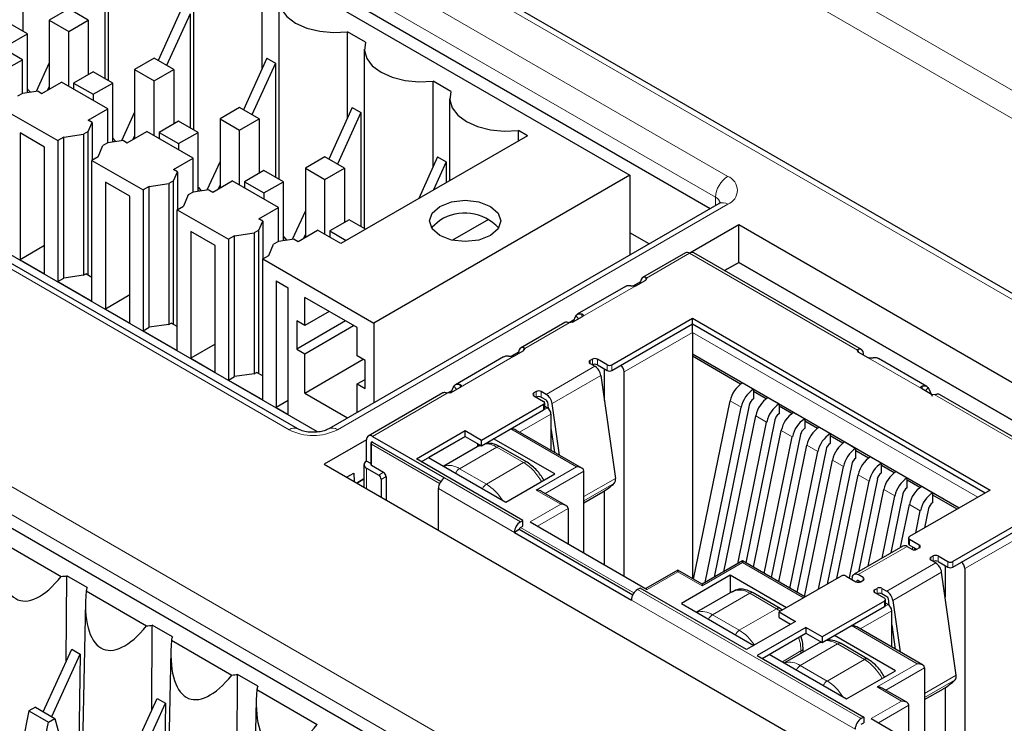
# Paper-space layout 'Blatt4' of a CAD drawing. Header units: millimetres. Extents: x 5 to 418, y 2 to 292.
# Tile 42 of 79: x 111.63 to 123.04, y 203.36 to 211.51. Entities that reach past the tile are written whole.
import ezdxf

# ---------------------------------------------------------------- set-up
doc = ezdxf.new("R2010")
doc.units = ezdxf.units.MM

psp = doc.layouts.new('Blatt4')

# ---------------------------------------------------------------- linework, layer by layer
at = {"color": 7, "linetype": 'Continuous', "lineweight": 18}
for p, q in [((103.469, 222.047), (134.299, 204.249)), ((134.156, 204.005), (103.329, 221.801)), ((134.409, 201.761), (101.511, 220.753)), ((103.855, 218.922), (119.835, 209.696)), ((119.694, 209.454), (103.713, 218.68)), ((114.749, 206.76), (98.768, 215.986)), ((102.54, 211.289), (120.5, 200.92)), ((120.359, 200.678), (102.398, 211.047)), ((119.692, 209.358), (119.694, 209.454)), ((119.835, 209.373), (115.31, 206.76)), ((119.394, 208.805), (118.895, 208.517)), ((119.394, 208.805), (121.34, 207.682)), ((118.885, 208.526), (118.884, 208.494)), ((118.771, 208.429), (118.151, 208.071)), ((118.105, 208.045), (118.076, 208.084)), ((118.149, 208.07), (118.141, 208.103)), ((117.998, 207.999), (117.481, 207.701)), ((119.427, 207.986), (118.592, 207.505)), ((122.821, 206.027), (119.427, 207.986)), ((118.635, 207.431), (119.427, 207.888)), ((119.427, 207.888), (122.736, 205.978)), ((117.471, 207.709), (117.469, 207.678)), ((121.35, 207.691), (121.351, 207.659)), ((117.356, 207.612), (116.737, 207.255)), ((118.267, 207.513), (118.267, 207.578)), ((118.324, 207.578), (118.324, 207.513)), ((122.084, 207.236), (121.464, 207.594)), ((117.73, 207.17), (118.295, 207.496)), ((118.239, 207.562), (118.239, 207.529)), ((118.437, 207.513), (118.437, 207.447)), ((118.493, 207.447), (118.493, 207.513)), ((117.799, 207.062), (118.365, 207.389)), ((116.691, 207.228), (116.661, 207.268)), ((116.735, 207.254), (116.727, 207.286)), ((122.086, 207.235), (122.093, 207.267)), ((122.13, 207.209), (122.159, 207.249)), ((116.584, 207.183), (115.717, 206.682)), ((117.588, 207.186), (117.588, 207.153)), ((117.616, 207.137), (117.616, 207.202)), ((117.673, 207.202), (117.673, 207.137)), ((122.237, 207.164), (123.315, 206.541)), ((117.744, 207.015), (117.319, 206.77)), ((117.701, 207.056), (117.701, 206.99)), ((119.863, 207.094), (119.99, 207.02)), ((117.422, 206.731), (117.786, 206.941)), ((120.16, 206.922), (120.287, 206.849)), ((117.319, 206.77), (118.083, 206.329)), ((120.457, 206.751), (120.584, 206.677)), ((115.703, 206.593), (116.495, 206.135)), ((115.703, 206.348), (115.703, 206.593)), ((116.509, 206.16), (115.717, 206.617)), ((117.158, 206.558), (116.725, 206.308)), ((116.958, 206.578), (116.966, 206.582)), ((117.158, 206.558), (117.469, 206.378)), ((120.754, 206.579), (120.881, 206.506)), ((117.037, 206.128), (117.469, 206.378)), ((118.083, 206.329), (117.616, 206.06)), ((121.051, 206.408), (121.178, 206.335)), ((115.646, 206.076), (115.646, 206.315)), ((115.788, 206.233), (115.844, 206.266)), ((115.873, 206.217), (115.816, 206.184)), ((117.037, 206.128), (116.725, 206.308)), ((117.719, 206.021), (118.168, 206.28)), ((121.348, 206.237), (121.475, 206.163)), ((116.552, 206.201), (117.433, 205.692)), ((118.168, 205.984), (118.533, 206.194)), ((118.168, 205.936), (118.521, 206.14)), ((116.481, 206.078), (117.362, 205.57)), ((117.616, 206.06), (117.899, 205.896)), ((121.645, 206.065), (121.772, 205.992)), ((117.899, 205.896), (117.546, 205.692)), ((121.942, 205.894), (122.069, 205.82)), ((117.631, 205.643), (117.984, 205.847)), ((123.378, 205.705), (122.544, 205.223)), ((117.418, 205.602), (118.734, 204.843)), ((118.748, 204.868), (117.433, 205.627)), ((122.586, 205.15), (123.378, 205.607)), ((121.916, 205.406), (121.35, 205.08)), ((121.944, 205.423), (121.944, 205.488)), ((122.057, 205.39), (122.057, 205.423)), ((122.218, 205.232), (122.218, 205.297)), ((122.275, 205.232), (122.275, 205.297)), ((119.54, 204.949), (120.006, 205.219)), ((120.006, 205.219), (120.714, 204.81)), ((121.681, 204.889), (122.247, 205.215)), ((122.19, 205.248), (122.19, 205.281)), ((122.388, 205.232), (122.388, 205.166)), ((122.445, 205.232), (122.445, 205.166)), ((118.903, 204.908), (119.257, 205.112)), ((119.257, 205.112), (119.54, 204.949)), ((121.751, 204.781), (122.316, 205.108)), ((121.348, 205.016), (121.336, 205.009)), ((121.407, 205.015), (121.407, 205.047)), ((118.79, 204.908), (121.384, 203.411)), ((120.091, 204.865), (119.659, 204.615)), ((120.091, 204.865), (120.402, 204.685)), ((121.539, 204.872), (121.539, 204.905)), ((121.568, 204.856), (121.568, 204.921)), ((121.624, 204.856), (121.624, 204.921)), ((118.72, 204.786), (121.313, 203.289)), ((121.695, 204.734), (121.271, 204.489)), ((121.653, 204.774), (121.653, 204.709)), ((119.97, 204.435), (119.659, 204.615)), ((120.402, 204.685), (119.97, 204.435)), ((120.402, 204.685), (120.446, 204.656)), ((121.737, 204.66), (121.373, 204.45)), ((121.271, 204.489), (122.034, 204.048)), ((121.11, 204.277), (120.677, 204.027)), ((120.91, 204.297), (120.917, 204.301)), ((121.11, 204.277), (121.421, 204.097)), ((120.685, 204.195), (120.469, 204.07)), ((120.685, 204.195), (120.685, 204.167)), ((120.988, 203.847), (121.421, 204.097)), ((122.034, 204.048), (121.568, 203.778)), ((120.988, 203.847), (120.677, 204.027)), ((122.119, 203.999), (121.67, 203.74)), ((122.119, 203.703), (122.484, 203.913)), ((122.119, 203.655), (122.472, 203.859)), ((121.568, 203.778), (121.851, 203.615)), ((121.851, 203.615), (121.497, 203.411)), ((121.582, 203.362), (121.935, 203.566))]:
    psp.add_line(p, q, dxfattribs=at)
at = {"color": 7, "linetype": 'Continuous', "lineweight": 25}
for p, q in [((134.409, 201.829), (101.611, 220.763)), ((102.861, 218.854), (118.7, 209.711)), ((119.63, 209.322), (103.711, 218.512)), ((114.849, 206.77), (98.868, 215.996)), ((115.077, 206.734), (99.488, 215.733)), ((111.662, 213.458), (111.662, 211.38)), ((112.652, 212.886), (112.652, 210.808)), ((113.642, 212.315), (113.642, 210.237)), ((112.612, 212.152), (112.612, 210.831)), ((114.438, 210.947), (114.438, 211.942)), ((114.632, 211.743), (114.632, 209.665)), ((112.194, 211.637), (111.968, 211.507)), ((112.421, 211.507), (112.194, 211.637)), ((113.503, 211.638), (113.23, 211.039)), ((113.602, 211.581), (113.329, 210.982)), ((113.602, 211.581), (113.602, 210.26)), ((111.714, 211.35), (111.487, 211.48)), ((111.968, 211.507), (112.194, 211.376)), ((111.968, 211.507), (111.968, 210.707)), ((112.194, 211.376), (112.421, 211.507)), ((112.421, 211.507), (112.421, 210.876)), ((101.559, 211.376), (119.379, 201.089)), ((111.657, 211.049), (111.12, 211.36)), ((111.487, 211.219), (111.714, 211.35)), ((111.714, 210.665), (111.714, 211.35)), ((112.194, 210.739), (112.194, 211.376)), ((115.636, 211.251), (115.428, 211.371)), ((115.428, 210.376), (115.428, 211.371)), ((115.621, 211.172), (115.621, 209.094)), ((111.431, 210.919), (111.657, 211.049)), ((111.657, 210.657), (111.657, 211.049)), ((111.968, 211.013), (111.816, 210.68)), ((113.184, 211.066), (112.958, 210.935)), ((113.411, 210.935), (113.184, 211.066)), ((114.492, 211.067), (114.22, 210.468)), ((114.591, 211.009), (114.319, 210.411)), ((114.492, 211.067), (114.591, 211.009)), ((114.591, 211.009), (114.591, 209.688)), ((112.477, 210.909), (112.251, 210.778)), ((112.704, 210.778), (112.477, 210.909)), ((112.958, 210.935), (113.184, 210.804)), ((112.958, 210.935), (112.958, 210.135)), ((113.184, 210.804), (113.411, 210.935)), ((113.411, 210.935), (113.411, 210.305)), ((111.883, 210.657), (112.11, 210.788)), ((112.647, 210.478), (112.11, 210.788)), ((112.251, 210.778), (112.477, 210.648)), ((112.251, 210.778), (112.251, 210.707)), ((112.477, 210.648), (112.704, 210.778)), ((112.704, 210.094), (112.704, 210.778)), ((113.184, 210.168), (113.184, 210.804)), ((116.626, 210.679), (116.418, 210.799)), ((116.418, 209.804), (116.418, 210.799)), ((111.656, 210.657), (111.6, 210.625)), ((111.839, 210.683), (111.656, 210.657)), ((111.725, 210.667), (111.714, 210.674)), ((111.839, 210.683), (111.883, 210.657)), ((111.968, 210.739), (111.948, 210.695)), ((112.477, 210.648), (112.477, 210.576)), ((116.611, 210.6), (116.611, 209.648)), ((111.473, 210.453), (112.067, 210.111)), ((112.42, 210.347), (112.647, 210.478)), ((112.647, 210.086), (112.647, 210.478)), ((112.958, 210.442), (112.806, 210.109)), ((114.174, 210.494), (113.948, 210.364)), ((114.401, 210.364), (114.174, 210.494)), ((115.482, 210.495), (115.21, 209.896)), ((115.581, 210.438), (115.309, 209.839)), ((115.482, 210.495), (115.581, 210.438)), ((115.581, 210.438), (115.581, 209.117)), ((112.465, 210.322), (112.42, 210.347)), ((112.42, 210.216), (112.465, 210.322)), ((112.465, 210.322), (112.465, 209.883)), ((113.467, 210.337), (113.241, 210.207)), ((113.693, 210.207), (113.467, 210.337)), ((113.948, 210.364), (114.174, 210.233)), ((113.948, 210.364), (113.948, 209.564)), ((114.174, 210.233), (114.401, 210.364)), ((114.401, 210.364), (114.401, 209.733)), ((111.629, 210.2), (111.629, 208.731)), ((111.912, 210.037), (111.629, 210.2)), ((112.42, 210.216), (112.364, 210.184)), ((112.42, 208.551), (112.42, 210.216)), ((112.873, 210.086), (113.099, 210.217)), ((113.637, 209.907), (113.099, 210.217)), ((113.241, 210.207), (113.467, 210.076)), ((113.241, 210.207), (113.241, 210.135)), ((113.467, 210.076), (113.693, 210.207)), ((113.693, 209.522), (113.693, 210.207)), ((114.174, 209.596), (114.174, 210.233)), ((117.512, 210.168), (117.408, 210.228)), ((117.408, 210.108), (117.408, 210.228)), ((112.138, 210.151), (112.067, 210.111)), ((112.067, 210.111), (112.067, 208.478)), ((112.138, 210.151), (112.364, 210.184)), ((112.138, 208.518), (112.138, 210.151)), ((112.364, 210.184), (112.364, 208.551)), ((112.646, 210.086), (112.59, 210.053)), ((112.829, 210.112), (112.646, 210.086)), ((112.715, 210.096), (112.704, 210.102)), ((112.829, 210.112), (112.873, 210.086)), ((112.958, 210.167), (112.938, 210.124)), ((117.512, 210.168), (115.348, 208.919)), ((111.912, 208.567), (111.912, 210.037)), ((112.534, 209.923), (112.59, 210.053)), ((113.467, 210.076), (113.467, 210.004)), ((112.534, 209.923), (112.463, 209.882)), ((112.463, 208.249), (112.463, 209.882)), ((112.463, 209.882), (113.057, 209.539)), ((113.41, 209.776), (113.637, 209.907)), ((113.637, 209.514), (113.637, 209.907)), ((113.948, 209.87), (113.796, 209.537)), ((115.164, 209.923), (114.938, 209.792)), ((115.391, 209.792), (115.164, 209.923)), ((116.472, 209.924), (116.253, 209.441)), ((116.571, 209.866), (116.422, 209.539)), ((116.472, 209.924), (116.571, 209.866)), ((116.571, 209.866), (116.571, 209.625)), ((113.455, 209.75), (113.41, 209.776)), ((113.41, 209.645), (113.455, 209.75)), ((113.455, 209.75), (113.455, 209.312)), ((114.457, 209.766), (114.231, 209.635)), ((114.683, 209.635), (114.457, 209.766)), ((114.938, 209.792), (115.164, 209.661)), ((114.938, 209.792), (114.938, 208.992)), ((115.164, 209.661), (115.391, 209.792)), ((115.391, 209.792), (115.391, 209.162)), ((112.901, 209.466), (112.619, 209.629)), ((112.619, 209.629), (112.619, 208.159)), ((113.41, 209.645), (113.354, 209.613)), ((113.41, 207.98), (113.41, 209.645)), ((113.863, 209.515), (114.089, 209.645)), ((114.627, 209.335), (114.089, 209.645)), ((114.231, 209.635), (114.457, 209.505)), ((114.231, 209.635), (114.231, 209.564)), ((114.457, 209.505), (114.683, 209.635)), ((114.683, 208.951), (114.683, 209.635)), ((115.164, 209.025), (115.164, 209.661)), ((118.7, 209.711), (115.73, 207.996)), ((118.7, 209.711), (118.7, 208.785)), ((113.128, 209.58), (113.057, 209.539)), ((113.057, 209.539), (113.057, 207.906)), ((113.128, 209.58), (113.354, 209.613)), ((113.128, 207.947), (113.128, 209.58)), ((113.354, 209.613), (113.354, 207.98)), ((113.636, 209.514), (113.58, 209.482)), ((113.819, 209.54), (113.636, 209.514)), ((113.705, 209.524), (113.693, 209.531)), ((113.819, 209.54), (113.863, 209.515)), ((113.948, 209.596), (113.928, 209.552)), ((112.901, 207.996), (112.901, 209.466)), ((113.58, 209.482), (113.524, 209.351)), ((114.457, 209.505), (114.457, 209.433)), ((113.453, 209.31), (113.524, 209.351)), ((113.453, 207.677), (113.453, 209.31)), ((113.453, 209.31), (114.047, 208.968)), ((114.4, 209.204), (114.627, 209.335)), ((114.627, 208.943), (114.627, 209.335)), ((114.938, 209.299), (114.786, 208.966)), ((119.735, 209.383), (115.21, 206.77)), ((119.733, 209.381), (119.735, 209.383)), ((114.445, 209.179), (114.4, 209.204)), ((114.4, 209.073), (114.445, 209.179)), ((114.445, 209.179), (114.445, 208.74)), ((115.447, 209.194), (115.221, 209.064)), ((115.636, 209.085), (115.447, 209.194)), ((117.061, 209.197), (116.644, 208.957)), ((113.891, 208.894), (113.609, 209.057)), ((113.609, 209.057), (113.609, 207.588)), ((114.4, 209.073), (114.344, 209.041)), ((114.4, 207.409), (114.4, 209.073)), ((114.853, 208.943), (115.079, 209.074)), ((115.348, 208.919), (115.079, 209.074)), ((115.221, 209.064), (115.41, 208.955)), ((115.221, 209.064), (115.221, 208.992)), ((119.965, 209.135), (119.397, 208.806)), ((129.214, 203.795), (119.965, 209.135)), ((119.965, 208.7), (119.965, 209.135)), ((114.118, 209.009), (114.047, 208.968)), ((114.047, 208.968), (114.047, 207.335)), ((114.118, 209.009), (114.344, 209.041)), ((114.118, 207.375), (114.118, 209.009)), ((114.344, 209.041), (114.344, 207.408)), ((114.626, 208.943), (114.57, 208.91)), ((114.809, 208.969), (114.626, 208.943)), ((114.695, 208.953), (114.683, 208.959)), ((114.809, 208.969), (114.853, 208.943)), ((114.938, 209.024), (114.918, 208.981)), ((118.923, 208.914), (118.7, 209.043)), ((111.912, 208.894), (111.629, 208.731)), ((113.891, 207.424), (113.891, 208.894)), ((114.514, 208.78), (114.57, 208.91)), ((111.629, 208.731), (111.912, 208.567)), ((114.443, 208.739), (114.514, 208.78)), ((114.443, 208.739), (115.73, 207.996)), ((114.443, 207.106), (114.443, 208.739)), ((119.344, 208.81), (118.848, 208.524)), ((121.387, 207.689), (119.444, 208.81)), ((119.8, 208.605), (119.965, 208.7)), ((119.911, 208.668), (119.8, 208.605)), ((119.965, 208.7), (119.911, 208.668)), ((128.838, 203.578), (119.965, 208.7)), ((119.965, 208.7), (128.838, 203.578)), ((119.965, 208.7), (119.965, 208.7)), ((112.067, 208.478), (112.138, 208.518)), ((112.364, 208.551), (112.138, 208.518)), ((112.364, 208.551), (112.392, 208.567)), ((112.463, 208.526), (112.392, 208.567)), ((114.599, 208.486), (114.74, 208.404)), ((114.599, 208.486), (114.599, 207.016)), ((118.771, 208.429), (118.885, 208.495)), ((118.895, 208.517), (118.885, 208.495)), ((112.067, 208.478), (112.463, 208.249)), ((114.74, 206.935), (114.74, 208.404)), ((118.65, 208.42), (118.091, 208.098)), ((118.825, 208.476), (118.734, 208.424)), ((118.824, 208.46), (118.825, 208.476)), ((112.901, 208.322), (112.619, 208.159)), ((115.539, 207.943), (114.931, 208.294)), ((114.931, 207.967), (114.931, 208.294)), ((112.619, 208.159), (112.901, 207.996)), ((115.214, 208.131), (114.931, 207.967)), ((118.036, 208.005), (118.151, 208.071)), ((118.076, 208.084), (118.038, 208.006)), ((118.493, 207.513), (119.427, 208.052)), ((119.427, 208.052), (122.877, 206.06)), ((119.427, 207.986), (119.427, 208.052)), ((113.057, 207.906), (113.128, 207.947)), ((113.354, 207.98), (113.128, 207.947)), ((113.354, 207.98), (113.382, 207.996)), ((113.453, 207.955), (113.382, 207.996)), ((114.931, 207.967), (114.839, 208.021)), ((114.839, 208.021), (114.839, 207.694)), ((115.405, 208.021), (114.839, 207.694)), ((114.931, 207.641), (115.497, 207.967)), ((115.539, 207.616), (115.539, 207.943)), ((115.73, 207.996), (115.73, 207.07)), ((117.945, 208.002), (117.434, 207.707)), ((118.049, 208.029), (117.998, 207.999)), ((118.036, 208.005), (117.998, 207.999)), ((118.493, 207.447), (119.427, 207.986)), ((119.427, 207.888), (119.427, 207.986)), ((119.427, 207.986), (122.821, 206.027)), ((113.057, 207.906), (113.453, 207.677)), ((119.427, 207.888), (119.427, 207.611)), ((113.891, 207.751), (113.609, 207.588)), ((114.839, 207.694), (114.931, 207.641)), ((117.481, 207.701), (117.471, 207.678)), ((113.609, 207.588), (113.891, 207.424)), ((114.931, 207.184), (114.931, 207.641)), ((114.931, 207.184), (115.61, 207.576)), ((115.631, 207.563), (115.539, 207.616)), ((117.236, 207.604), (116.677, 207.281)), ((117.411, 207.66), (117.319, 207.607)), ((117.356, 207.612), (117.471, 207.678)), ((117.41, 207.643), (117.411, 207.66)), ((118.267, 207.578), (118.239, 207.562)), ((118.437, 207.513), (118.324, 207.578)), ((119.427, 207.64), (122.521, 205.854)), ((119.984, 207.289), (119.427, 207.611)), ((119.427, 207.611), (119.427, 205.035)), ((121.35, 207.66), (121.34, 207.682)), ((121.464, 207.594), (121.35, 207.66)), ((121.411, 207.625), (121.41, 207.641)), ((122.144, 207.262), (121.585, 207.585)), ((115.631, 207.237), (115.631, 207.563)), ((118.239, 207.529), (118.295, 207.496)), ((118.324, 207.513), (118.437, 207.447)), ((118.406, 207.099), (118.406, 207.465)), ((114.047, 207.335), (114.118, 207.375)), ((114.344, 207.408), (114.118, 207.375)), ((114.344, 207.408), (114.372, 207.424)), ((114.443, 207.383), (114.372, 207.424)), ((118.365, 207.389), (118.533, 206.194)), ((118.635, 205.063), (118.635, 207.431)), ((114.047, 207.335), (114.443, 207.106)), ((115.539, 207.29), (115.631, 207.343)), ((115.539, 206.96), (115.539, 207.29)), ((115.539, 207.29), (115.631, 207.237)), ((116.622, 207.189), (116.737, 207.255)), ((116.661, 207.268), (116.624, 207.19)), ((120.006, 207.304), (120.134, 207.23)), ((120.134, 207.23), (120.134, 207.116)), ((122.198, 207.17), (122.084, 207.236)), ((122.159, 207.249), (122.206, 207.15)), ((114.931, 207.184), (115.428, 206.896)), ((116.531, 207.186), (115.667, 206.687)), ((116.635, 207.212), (116.584, 207.183)), ((116.622, 207.189), (116.584, 207.183)), ((117.616, 207.202), (117.588, 207.186)), ((117.588, 207.153), (117.701, 207.088)), ((117.73, 207.17), (117.673, 207.202)), ((117.673, 207.137), (117.73, 207.105)), ((120.281, 207.117), (120.134, 207.202)), ((120.303, 207.132), (120.431, 207.059)), ((122.237, 207.164), (122.198, 207.17)), ((123.363, 206.548), (122.29, 207.167)), ((114.74, 207.098), (114.599, 207.016)), ((114.599, 207.016), (114.74, 206.935)), ((116.98, 206.639), (117.701, 207.056)), ((117.713, 207.007), (117.713, 207.072)), ((117.713, 207.032), (117.744, 207.015)), ((117.744, 207.083), (117.754, 207.007)), ((117.883, 206.465), (117.799, 207.062)), ((119.44, 205.027), (119.863, 207.094)), ((119.575, 204.99), (119.99, 207.02)), ((120.086, 207.046), (119.677, 205.049)), ((120.431, 207.059), (120.431, 206.944)), ((120.578, 206.946), (120.431, 207.031)), ((116.98, 206.574), (117.701, 206.99)), ((117.786, 206.941), (117.786, 206.521)), ((119.79, 205.114), (120.16, 206.922)), ((120.6, 206.961), (120.728, 206.887)), ((120.728, 206.887), (120.728, 206.773)), ((117.786, 206.779), (117.826, 206.498)), ((119.951, 205.207), (120.287, 206.849)), ((120.383, 206.874), (120.044, 205.217)), ((120.875, 206.774), (120.728, 206.86)), ((120.897, 206.789), (121.025, 206.716)), ((115.717, 206.682), (116.552, 206.201)), ((116.225, 206.422), (116.791, 206.749)), ((116.281, 206.389), (116.791, 206.683)), ((116.791, 206.683), (116.366, 206.438)), ((116.791, 206.749), (116.98, 206.639)), ((116.791, 206.683), (116.791, 206.749)), ((116.791, 206.683), (116.98, 206.574)), ((118.143, 206.315), (117.379, 206.755)), ((120.133, 205.166), (120.457, 206.751)), ((120.26, 205.093), (120.584, 206.677)), ((120.68, 206.703), (120.341, 205.046)), ((121.025, 206.716), (121.025, 206.602)), ((121.172, 206.603), (121.025, 206.688)), ((115.646, 206.642), (115.157, 206.359)), ((115.646, 206.397), (115.646, 206.642)), ((115.697, 206.601), (115.697, 206.356)), ((115.717, 206.617), (116.509, 206.16)), ((116.958, 206.578), (116.542, 206.337)), ((116.932, 206.602), (116.932, 206.562)), ((116.978, 206.582), (116.956, 206.571)), ((116.98, 206.574), (116.98, 206.639)), ((117.829, 206.247), (117.121, 206.655)), ((117.509, 206.382), (117.198, 206.562)), ((120.43, 204.995), (120.754, 206.579)), ((121.194, 206.618), (121.322, 206.544)), ((116.366, 206.438), (117.263, 205.921)), ((120.557, 204.921), (120.881, 206.506)), ((120.977, 206.532), (120.638, 204.874)), ((121.322, 206.43), (121.322, 206.544)), ((121.469, 206.432), (121.322, 206.517)), ((121.491, 206.446), (121.619, 206.373)), ((115.157, 206.359), (124.406, 201.02)), ((115.617, 206.356), (115.617, 206.093)), ((115.697, 206.367), (115.646, 206.397)), ((115.703, 206.348), (115.844, 206.266)), ((117.461, 205.708), (116.225, 206.422)), ((120.727, 204.823), (121.051, 206.408)), ((120.887, 204.91), (121.178, 206.335)), ((121.274, 206.36), (120.989, 204.97)), ((121.619, 206.259), (121.619, 206.373)), ((121.766, 206.26), (121.619, 206.345)), ((115.416, 206.209), (115.501, 206.258)), ((115.501, 206.258), (115.504, 206.159)), ((115.646, 206.315), (115.788, 206.233)), ((115.873, 206.217), (115.873, 205.946)), ((117.263, 205.921), (117.829, 206.247)), ((118.168, 205.333), (118.168, 206.28)), ((121.102, 205.035), (121.348, 206.237)), ((121.788, 206.275), (121.916, 206.202)), ((115.534, 206.142), (115.617, 206.19)), ((115.617, 206.19), (115.534, 206.142)), ((115.816, 206.184), (115.816, 205.979)), ((121.246, 205.042), (121.475, 206.163)), ((121.571, 206.189), (121.351, 205.114)), ((121.916, 206.087), (121.916, 206.202)), ((122.063, 206.089), (121.916, 206.174)), ((122.085, 206.104), (122.213, 206.03)), ((116.481, 205.595), (116.481, 206.078)), ((117.959, 205.882), (117.676, 206.045)), ((118.168, 205.912), (118.387, 206.039)), ((118.406, 205.196), (118.406, 206.05)), ((121.464, 205.179), (121.645, 206.065)), ((121.625, 205.272), (121.772, 205.992)), ((121.868, 206.017), (121.728, 205.332)), ((122.877, 206.06), (121.944, 205.521)), ((122.213, 205.916), (122.213, 206.03)), ((122.495, 205.839), (122.213, 206.002)), ((121.84, 205.397), (121.942, 205.894)), ((117.984, 205.847), (117.984, 205.439)), ((122.016, 205.563), (122.069, 205.82)), ((122.165, 205.846), (122.119, 205.622)), ((123.378, 205.771), (122.445, 205.232)), ((117.433, 205.692), (117.461, 205.708)), ((117.433, 205.627), (117.461, 205.643)), ((117.461, 205.643), (117.461, 205.708)), ((117.546, 205.692), (118.903, 204.908)), ((122.445, 205.166), (123.378, 205.705)), ((117.418, 205.602), (117.362, 205.57)), ((117.362, 205.57), (118.72, 204.786)), ((118.734, 204.843), (117.418, 205.602)), ((111.406, 205.463), (112.106, 205.059)), ((121.866, 205.411), (121.3, 205.085)), ((121.916, 205.406), (121.972, 205.374)), ((121.932, 205.504), (121.932, 205.439)), ((122.057, 205.423), (121.944, 205.488)), ((121.944, 205.423), (122.029, 205.374)), ((121.977, 205.371), (121.983, 205.4)), ((122, 205.39), (122, 205.367)), ((122.029, 205.374), (122.057, 205.39)), ((122.19, 205.281), (122.218, 205.297)), ((122.275, 205.297), (122.388, 205.232)), ((120.006, 205.239), (119.54, 204.969)), ((120.731, 204.821), (120.006, 205.239)), ((120.006, 205.239), (120.006, 205.219)), ((122.247, 205.215), (122.19, 205.248)), ((122.275, 205.232), (122.388, 205.166)), ((122.357, 205.184), (122.357, 204.818)), ((112.166, 204.08), (112.172, 205.066)), ((112.408, 204.93), (112.172, 205.066)), ((119.257, 205.133), (118.886, 204.919)), ((119.54, 204.969), (119.257, 205.133)), ((119.257, 205.133), (119.257, 205.112)), ((119.865, 205.072), (119.299, 204.745)), ((120.516, 204.696), (119.865, 205.072)), ((119.865, 205.072), (119.865, 204.869)), ((121.152, 205.063), (120.431, 204.647)), ((121.209, 205.063), (121.322, 204.998)), ((121.407, 205.047), (121.35, 205.08)), ((122.484, 203.913), (122.316, 205.108)), ((122.586, 205.15), (122.586, 202.782)), ((119.54, 204.969), (119.54, 204.949)), ((121.28, 205.053), (121.276, 205.025)), ((121.333, 204.993), (121.336, 205.009)), ((121.35, 205.014), (121.378, 204.998)), ((121.378, 204.998), (121.407, 205.015)), ((112.395, 204.892), (113.096, 204.487)), ((118.819, 204.925), (118.79, 204.908)), ((120.055, 204.211), (118.819, 204.925)), ((119.891, 204.884), (119.475, 204.644)), ((120.442, 204.689), (120.131, 204.869)), ((121.539, 204.905), (121.568, 204.921)), ((121.653, 204.807), (121.539, 204.872)), ((121.624, 204.921), (121.681, 204.889)), ((121.681, 204.823), (121.624, 204.856)), ((112.388, 204.768), (112.337, 202.357)), ((119.299, 204.745), (120.139, 204.26)), ((121.653, 204.774), (120.931, 204.358)), ((121.664, 204.725), (121.664, 204.791)), ((121.695, 204.734), (121.664, 204.751)), ((121.695, 204.802), (121.705, 204.726)), ((121.751, 204.781), (121.834, 204.184)), ((120.431, 204.647), (120.62, 204.538)), ((120.431, 204.582), (120.431, 204.647)), ((120.467, 204.668), (120.442, 204.689)), ((120.931, 204.293), (121.653, 204.709)), ((121.737, 204.24), (121.737, 204.66)), ((113.156, 203.509), (113.162, 204.494)), ((113.398, 204.359), (113.162, 204.494)), ((120.62, 204.538), (120.055, 204.211)), ((120.431, 204.582), (120.564, 204.505)), ((121.737, 204.498), (121.777, 204.217)), ((120.742, 204.468), (120.176, 204.141)), ((120.233, 204.108), (120.742, 204.402)), ((120.931, 204.358), (120.742, 204.468)), ((120.742, 204.468), (120.742, 204.402)), ((120.742, 204.402), (120.931, 204.293)), ((122.094, 204.034), (121.331, 204.474)), ((113.385, 204.32), (114.086, 203.916)), ((120.91, 204.297), (120.493, 204.056)), ((120.929, 204.301), (120.908, 204.29)), ((120.931, 204.358), (120.931, 204.293)), ((121.78, 203.966), (121.073, 204.374)), ((121.461, 204.101), (121.15, 204.281)), ((111.898, 203.491), (112.229, 204.218)), ((111.997, 203.434), (112.328, 204.16)), ((112.229, 204.218), (112.328, 204.16)), ((112.328, 204.16), (112.302, 202.442)), ((113.378, 204.197), (113.327, 201.786)), ((120.318, 204.157), (121.214, 203.64)), ((120.709, 204.181), (120.709, 204.228)), ((120.176, 204.141), (121.412, 203.427)), ((114.146, 202.937), (114.152, 203.923)), ((114.388, 203.787), (114.152, 203.923)), ((121.214, 203.64), (121.78, 203.966)), ((122.119, 203.999), (122.119, 203.052)), ((114.375, 203.749), (115.076, 203.344)), ((121.911, 203.601), (121.628, 203.764)), ((122.119, 203.631), (122.339, 203.758)), ((122.357, 203.769), (122.357, 202.915)), ((112.888, 202.92), (113.218, 203.646)), ((112.987, 202.863), (113.317, 203.589)), ((113.218, 203.646), (113.317, 203.589)), ((113.317, 203.589), (113.292, 201.87)), ((114.368, 203.625), (114.317, 201.214)), ((111.733, 203.5), (111.657, 203.13)), ((111.807, 203.544), (111.733, 203.5)), ((111.733, 203.5), (111.959, 203.37)), ((111.807, 203.544), (112.034, 203.413)), ((121.935, 203.158), (121.935, 203.566)), ((111.883, 203), (111.959, 203.37)), ((111.959, 203.37), (112.034, 203.413)), ((112.034, 203.413), (112.109, 203.13)), ((121.412, 203.427), (121.384, 203.411)), ((121.384, 203.346), (121.412, 203.362)), ((121.412, 203.427), (121.412, 203.362)), ((121.497, 203.411), (122.855, 202.627))]:
    psp.add_line(p, q, dxfattribs=at)
at = {"color": 7, "linetype": 'Continuous', "lineweight": 25, "flags": 128}
for points in [[(114.646, 211.822), (114.632, 211.728), (114.659, 211.635), (114.724, 211.549), (114.825, 211.474), (114.954, 211.416), (115.104, 211.378), (115.265, 211.363), (115.428, 211.371)], [(115.636, 211.251), (115.622, 211.157), (115.649, 211.064), (115.714, 210.977), (115.815, 210.903), (115.944, 210.845), (116.094, 210.807), (116.255, 210.791), (116.418, 210.799)], [(111.714, 210.713), (111.717, 210.709), (111.75, 210.671)], [(116.626, 210.679), (116.612, 210.585), (116.639, 210.492), (116.704, 210.406), (116.805, 210.331), (116.934, 210.273), (117.084, 210.235), (117.245, 210.22), (117.408, 210.228)], [(112.704, 210.142), (112.707, 210.138), (112.74, 210.099)], [(113.693, 209.57), (113.697, 209.566), (113.73, 209.528)], [(116.498, 209.349), (116.632, 209.4), (116.791, 209.419), (116.949, 209.4), (117.083, 209.349), (117.173, 209.271), (117.204, 209.18), (117.173, 209.089), (117.083, 209.011), (116.949, 208.959), (116.791, 208.941), (116.632, 208.959), (116.498, 209.011), (116.409, 209.089), (116.377, 209.18), (116.409, 209.271), (116.498, 209.349)], [(116.498, 209.185), (116.409, 209.108), (116.402, 209.098)], [(114.683, 208.999), (114.687, 208.995), (114.72, 208.956)], [(121.28, 205.053), (121.284, 205.064), (121.289, 205.074), (121.296, 205.082), (121.305, 205.087), (121.315, 205.089), (121.326, 205.089), (121.338, 205.086), (121.35, 205.08)], [(121.336, 205.009), (121.337, 205.011), (121.338, 205.013), (121.339, 205.015), (121.341, 205.016), (121.343, 205.016), (121.345, 205.016), (121.348, 205.016), (121.35, 205.014)]]:
    psp.add_lwpolyline(points, dxfattribs=at)
at = {"color": 7, "linetype": 'Continuous', "lineweight": 18}
for centre, radius, start, end in [((120.001, 209.437), 0.308, 122.6523, 176.7703), ((119.774, 209.535), 0.173, 290.7834, 69.2166), ((119.648, 209.359), 0.106, 17.4139, 64.5329), ((119.777, 209.293), 0.0988, 53.7667, 114.9229), ((114.808, 206.678), 0.101, 66.7852, 125.4665), ((115.251, 206.678), 0.101, 54.5257, 113.3045), ((115.029, 207.301), 0.609, 242.6097, 297.3903), ((115.707, 206.602), 0.0101, 185.6948, 245.6253), ((115.734, 206.591), 0.0307, 122.6055, 177.3945), ((115.711, 206.609), 0.0101, 54.3818, 114.314), ((117.028, 206.354), 0.242, 57.3541, 92.2963), ((117.182, 206.525), 0.0402, 65.6929, 125.6176), ((116.605, 206.137), 0.209, 55.0126, 107.3716), ((117.493, 206.348), 0.0384, 64.0327, 127.2545), ((117.151, 205.876), 0.595, 28.3479, 57.624), ((116.79, 206.206), 0.121, 122.4948, 155.2086), ((117.1, 206.028), 0.119, 122.2646, 155.4388), ((116.738, 205.647), 0.567, 31.859, 58.1625), ((119.974, 204.701), 0.201, 54.3824, 114.3071), ((120.115, 204.832), 0.0402, 65.6929, 125.6176), ((119.539, 204.443), 0.209, 55.0126, 107.3716), ((119.722, 204.514), 0.119, 122.2646, 155.4388), ((120.426, 204.652), 0.0402, 65.7014, 125.6168), ((120.033, 204.334), 0.119, 122.2646, 155.4388), ((119.673, 203.957), 0.563, 33.0202, 58.2122), ((120.171, 204.185), 0.515, 1.0981, 19.0582), ((120.979, 204.073), 0.242, 57.3541, 92.2963), ((121.133, 204.244), 0.0402, 65.6929, 125.6176), ((120.669, 204.232), 0.0402, 294.3757, 354.2935), ((120.557, 203.856), 0.209, 55.0126, 107.3716), ((121.444, 204.067), 0.0384, 64.0327, 127.2545), ((121.102, 203.595), 0.595, 28.3479, 57.624), ((120.742, 203.925), 0.121, 122.4948, 155.2086), ((121.052, 203.747), 0.119, 122.2646, 155.4388), ((120.689, 203.366), 0.567, 31.859, 58.1625)]:
    psp.add_arc(centre, radius, start, end, dxfattribs=at)
at = {"color": 7, "linetype": 'Continuous', "lineweight": 25}
for centre, radius, start, end in [((116.787, 208.738), 0.533, 42.6006, 122.8177), ((119.365, 208.764), 0.0503, 54.3824, 114.3071), ((119.423, 208.764), 0.0503, 65.6929, 125.6176), ((118.295, 207.523), 0.0615, 62.6097, 117.3903), ((118.245, 207.545), 0.0175, 110.7834, 249.2166), ((118.295, 207.458), 0.0615, 62.6097, 117.3903), ((118.21, 207.365), 0.156, 8.6904, 57.0932), ((118.465, 207.567), 0.0615, 242.6097, 297.3903), ((118.543, 207.427), 0.0922, 2.6055, 57.3945), ((118.465, 207.502), 0.0615, 242.6097, 297.3903), ((120.185, 207.027), 0.329, 122.9339, 168.3722), ((120.313, 206.954), 0.329, 122.9339, 168.3722), ((117.594, 207.17), 0.0175, 110.7834, 249.2166), ((117.645, 207.148), 0.0615, 62.6097, 117.3903), ((117.645, 207.083), 0.0615, 62.6097, 117.3903), ((117.645, 207.039), 0.156, 8.6904, 57.0932), ((120.193, 207.024), 0.11, 122.9339, 168.3722), ((120.482, 206.856), 0.329, 122.9339, 168.3722), ((117.695, 207.072), 0.0175, 290.7834, 69.2166), ((117.693, 207.009), 0.0201, 294.3747, 354.3052), ((117.713, 207.078), 0.0313, 8.6904, 57.0932), ((117.694, 206.937), 0.0922, 2.6055, 57.3945), ((120.61, 206.783), 0.329, 122.9339, 168.3722), ((120.49, 206.852), 0.11, 122.9339, 168.3722), ((120.779, 206.685), 0.329, 122.9339, 168.3722), ((120.907, 206.611), 0.329, 122.9339, 168.3722), ((120.787, 206.681), 0.11, 122.9339, 168.3722), ((121.076, 206.513), 0.329, 122.9339, 168.3722), ((115.69, 206.649), 0.0437, 50.7967, 189.214), ((121.204, 206.44), 0.329, 122.9339, 168.3722), ((115.717, 206.601), 0.02, 119.9973, 180), ((115.711, 206.609), 0.0101, 54.3818, 114.314), ((121.084, 206.509), 0.11, 122.9339, 168.3722), ((121.373, 206.342), 0.329, 122.9339, 168.3722), ((121.501, 206.268), 0.329, 122.9339, 168.3722), ((121.67, 206.17), 0.329, 122.9339, 168.3722), ((115.662, 206.356), 0.0437, 110.7834, 249.2166), ((115.707, 206.357), 0.0101, 185.6948, 245.6253), ((121.381, 206.338), 0.11, 122.9339, 168.3722), ((121.798, 206.097), 0.329, 122.9339, 168.3722), ((115.755, 206.182), 0.0615, 2.6055, 57.3945), ((115.811, 206.214), 0.0615, 2.6055, 57.3945), ((121.678, 206.167), 0.11, 122.9339, 168.3722), ((121.967, 205.999), 0.329, 122.9339, 168.3722), ((116.634, 206.071), 0.154, 122.6055, 177.3945), ((118.05, 206.623), 0.674, 300.0124, 314.2807), ((118.468, 206.18), 0.066, 322.9583, 12.674), ((122.095, 205.925), 0.329, 122.9339, 168.3722), ((122.264, 205.827), 0.329, 122.9339, 168.3722), ((121.975, 205.995), 0.11, 122.9339, 168.3722), ((122.392, 205.754), 0.329, 122.9339, 168.3722), ((122.272, 205.824), 0.11, 122.9339, 168.3722), ((117.515, 205.563), 0.154, 122.6055, 177.3945), ((117.449, 205.601), 0.0307, 122.6055, 177.3945), ((121.95, 205.504), 0.0175, 110.7834, 249.2166), ((121.887, 205.367), 0.049, 53.4704, 115.2191), ((121.952, 205.441), 0.0201, 185.6948, 245.6253), ((122.051, 205.406), 0.0175, 290.7834, 69.2166), ((122, 205.428), 0.0615, 242.6097, 297.3903), ((122.247, 205.242), 0.0615, 62.6097, 117.3903), ((122.196, 205.264), 0.0175, 110.7834, 249.2166), ((122.247, 205.177), 0.0615, 62.6097, 117.3903), ((122.162, 205.084), 0.156, 8.6904, 57.0932), ((122.416, 205.286), 0.0615, 242.6097, 297.3903), ((122.494, 205.146), 0.0922, 2.6055, 57.3945), ((112.027, 206.101), 1.045, 274.3461, 277.9939), ((121.18, 205.009), 0.0615, 62.6097, 117.3903), ((122.416, 205.221), 0.0615, 242.6097, 297.3903), ((121.35, 205.053), 0.0615, 242.6097, 297.3903), ((121.4, 205.031), 0.0175, 290.7834, 69.2166), ((112.62, 204.84), 0.23, 157.0218, 167.0334), ((118.873, 204.779), 0.154, 122.6055, 177.3945), ((121.546, 204.889), 0.0175, 110.7834, 249.2166), ((121.596, 204.867), 0.0615, 62.6097, 117.3903), ((121.596, 204.802), 0.0615, 62.6097, 117.3903), ((121.596, 204.757), 0.156, 8.6904, 57.0932), ((121.646, 204.791), 0.0175, 290.7834, 69.2166), ((121.644, 204.727), 0.0201, 294.3747, 354.3052), ((121.664, 204.797), 0.0313, 8.6904, 57.0932), ((121.645, 204.656), 0.0922, 2.6055, 57.3945), ((113.017, 205.529), 1.045, 274.3461, 277.9939), ((113.609, 204.269), 0.23, 157.0218, 167.0334), ((114.007, 204.958), 1.045, 274.3461, 277.9939), ((122.001, 204.342), 0.674, 300.0124, 314.2807), ((122.419, 203.899), 0.066, 322.9583, 12.674), ((114.599, 203.697), 0.23, 157.0218, 167.0334), ((121.467, 203.282), 0.154, 122.6055, 177.3945)]:
    psp.add_arc(centre, radius, start, end, dxfattribs=at)
at = {"color": 7, "linetype": 'Continuous', "lineweight": 18}
for centre, major_axis, ratio, start_param, end_param in [((372.028, 363.284), (379.985, 5.827), 0.587244, 3.834585, 4.001386), ((372.028, 351.797), (379.987, -5.634), 0.567146, 3.873355, 3.997444), ((372.013, 364.255), (378.785, 5.828), 0.587275, 3.871004, 3.964908)]:
    psp.add_ellipse(centre, major_axis=major_axis, ratio=ratio, start_param=start_param, end_param=end_param, dxfattribs=at)
at = {"color": 7, "linetype": 'Continuous', "lineweight": 25}
for centre, major_axis, ratio, start_param, end_param in [((118.896, 208.436), (-0.046, 0.0889), 0.605449, 5.726834, 7.096272), ((117.998, 207.917), (-0.0536, 0.0845), 0.547864, 5.676619, 6.260578), ((117.481, 207.619), (-0.046, 0.0889), 0.605449, 5.726834, 7.096272), ((121.339, 207.6), (0.046, 0.0889), 0.605449, 5.470098, 6.839537), ((116.583, 207.101), (-0.0536, 0.0845), 0.547864, 5.676619, 6.260578), ((122.237, 207.082), (0.0536, 0.0845), 0.547864, 0.022607, 0.606566), ((117.319, 206.721), (0.0849, 0), 0.577382, 0.785398, 1.570796), ((118.083, 206.28), (0.0849, 0), 0.577382, 0, 1.570796), ((117.616, 206.011), (0.0849, 0), 0.577382, 0.785398, 1.570796), ((117.899, 205.847), (0.0849, 0), 0.577382, 0, 1.570796), ((112.012, 205.92), (0.399, 1.134), 0.410555, 2.12407, 4.005778), ((113.001, 205.348), (0.399, 1.134), 0.410555, 2.12407, 4.005778), ((121.271, 204.44), (0.0849, 0), 0.577382, 0.785398, 1.570796), ((113.991, 204.777), (0.399, 1.134), 0.410555, 2.12407, 4.005778), ((122.034, 203.999), (0.0849, 0), 0.577382, 0, 1.570796), ((114.981, 204.205), (0.399, 1.134), 0.410555, 2.12407, 4.005778), ((121.568, 203.729), (0.0849, 0), 0.577382, 0.785398, 1.570796), ((121.851, 203.566), (0.0849, 0), 0.577382, 0, 1.570796)]:
    psp.add_ellipse(centre, major_axis=major_axis, ratio=ratio, start_param=start_param, end_param=end_param, dxfattribs=at)
for points, knots in [([(87.346, 211.626), (88.154, 211.101), (90.498, 209.581), (94.449, 207.101), (99.228, 204.201), (104.1, 201.351), (109.059, 198.552), (114.107, 195.803), (117.995, 193.759), (120.198, 192.63), (120.671, 192.388)], [0, 0, 0, 0, 0.0774167, 0.2244859, 0.3715556, 0.5186246, 0.6656928, 0.8127599, 0.959826, 1, 1, 1, 1]), ([(119.757, 209.398), (119.757, 209.398), (119.757, 209.398), (119.743, 209.388), (119.735, 209.383)], [0, 0, 0, 0, 0.497843, 1, 1, 1, 1]), ([(118.885, 208.526), (118.888, 208.525), (118.892, 208.522), (118.894, 208.519), (118.895, 208.517)], [0, 0, 0, 0, 0.593487, 1, 1, 1, 1]), ([(118.705, 208.428), (118.69, 208.429), (118.67, 208.432), (118.656, 208.421), (118.652, 208.418)], [0, 0, 0, 0, 0.7150078, 1, 1, 1, 1]), ([(118.771, 208.429), (118.768, 208.428), (118.763, 208.425), (118.752, 208.423), (118.741, 208.423), (118.733, 208.424), (118.727, 208.424), (118.723, 208.425), (118.718, 208.425), (118.714, 208.426), (118.709, 208.427), (118.706, 208.427), (118.705, 208.428)], [0, 0, 0, 0, 0.132974, 0.265315, 0.45834, 0.555846, 0.604506, 0.701936, 0.750591, 0.847994, 0.896647, 1, 1, 1, 1]), ([(118.076, 208.084), (118.084, 208.092), (118.102, 208.108), (118.128, 208.104), (118.141, 208.103)], [0, 0, 0, 0, 0.5, 1, 1, 1, 1]), ([(118.141, 208.103), (118.143, 208.102), (118.146, 208.101), (118.149, 208.1), (118.152, 208.098), (118.155, 208.096), (118.157, 208.094), (118.158, 208.092), (118.16, 208.088), (118.16, 208.083), (118.158, 208.076), (118.153, 208.073), (118.151, 208.071)], [0, 0, 0, 0, 0.086514, 0.173027, 0.259544, 0.346069, 0.389296, 0.475847, 0.51908, 0.69357, 0.869131, 1, 1, 1, 1]), ([(117.998, 207.999), (117.994, 208), (117.987, 208.001), (117.982, 208.003), (117.98, 208.003)], [0, 0, 0, 0, 0.593525, 1, 1, 1, 1]), ([(117.471, 207.709), (117.473, 207.708), (117.478, 207.706), (117.48, 207.702), (117.481, 207.701)], [0, 0, 0, 0, 0.5934868, 1, 1, 1, 1]), ([(121.34, 207.682), (121.341, 207.684), (121.343, 207.688), (121.348, 207.69), (121.35, 207.691)], [0, 0, 0, 0, 0.593525, 1, 1, 1, 1]), ([(117.29, 207.611), (117.276, 207.613), (117.255, 207.616), (117.241, 207.605), (117.237, 207.602)], [0, 0, 0, 0, 0.715008, 1, 1, 1, 1]), ([(117.356, 207.612), (117.354, 207.611), (117.349, 207.609), (117.337, 207.607), (117.327, 207.607), (117.319, 207.607), (117.313, 207.608), (117.309, 207.608), (117.304, 207.609), (117.3, 207.61), (117.295, 207.61), (117.292, 207.611), (117.29, 207.611)], [0, 0, 0, 0, 0.132974, 0.265315, 0.45834, 0.555846, 0.604506, 0.701936, 0.750591, 0.847994, 0.896647, 1, 1, 1, 1]), ([(121.53, 207.592), (121.529, 207.592), (121.526, 207.592), (121.521, 207.591), (121.515, 207.59), (121.511, 207.589), (121.506, 207.589), (121.502, 207.589), (121.495, 207.588), (121.485, 207.588), (121.473, 207.59), (121.467, 207.592), (121.464, 207.594)], [0, 0, 0, 0, 0.086514, 0.173027, 0.259544, 0.346069, 0.389296, 0.475847, 0.51908, 0.69357, 0.869131, 1, 1, 1, 1]), ([(121.583, 207.583), (121.579, 207.586), (121.565, 207.597), (121.545, 207.594), (121.53, 207.592)], [0, 0, 0, 0, 0.284992, 1, 1, 1, 1]), ([(116.661, 207.268), (116.67, 207.275), (116.688, 207.291), (116.714, 207.288), (116.727, 207.286)], [0, 0, 0, 0, 0.5, 1, 1, 1, 1]), ([(116.727, 207.286), (116.729, 207.286), (116.731, 207.285), (116.735, 207.283), (116.738, 207.281), (116.74, 207.279), (116.742, 207.277), (116.744, 207.275), (116.745, 207.272), (116.746, 207.266), (116.744, 207.26), (116.739, 207.256), (116.737, 207.255)], [0, 0, 0, 0, 0.086514, 0.173028, 0.259544, 0.346069, 0.389296, 0.475848, 0.519081, 0.693571, 0.869131, 1, 1, 1, 1]), ([(122.084, 207.236), (122.082, 207.237), (122.078, 207.24), (122.075, 207.247), (122.075, 207.252), (122.077, 207.257), (122.079, 207.259), (122.081, 207.261), (122.084, 207.263), (122.086, 207.265), (122.09, 207.266), (122.092, 207.267), (122.093, 207.267)], [0, 0, 0, 0, 0.132974, 0.265315, 0.45834, 0.555846, 0.604506, 0.701936, 0.750591, 0.847994, 0.896647, 1, 1, 1, 1]), ([(116.584, 207.183), (116.58, 207.183), (116.573, 207.185), (116.568, 207.186), (116.566, 207.187)], [0, 0, 0, 0, 0.593525, 1, 1, 1, 1]), ([(122.255, 207.168), (122.252, 207.167), (122.247, 207.166), (122.24, 207.164), (122.237, 207.164)], [0, 0, 0, 0, 0.593487, 1, 1, 1, 1]), ([(115.21, 206.77), (115.197, 206.764), (115.171, 206.75), (115.107, 206.734), (115.03, 206.728), (114.951, 206.734), (114.886, 206.751), (114.86, 206.765), (114.849, 206.77)], [0, 0, 0, 0, 0.154231, 0.316597, 0.494491, 0.681416, 0.866644, 1, 1, 1, 1]), ([(117.198, 206.562), (117.167, 206.577), (117.109, 206.607), (117.049, 206.6), (117.021, 206.598)], [0, 0, 0, 0, 0.530665, 1, 1, 1, 1]), ([(117.703, 206.175), (117.678, 206.215), (117.624, 206.301), (117.549, 206.354), (117.509, 206.382)], [0, 0, 0, 0, 0.46869, 1, 1, 1, 1]), ([(120.131, 204.869), (120.101, 204.883), (120.038, 204.912), (119.95, 204.915), (119.906, 204.888), (119.889, 204.878)], [0, 0, 0, 0, 0.3773109, 0.7645155, 1, 1, 1, 1]), ([(120.709, 204.228), (120.708, 204.263), (120.707, 204.309), (120.687, 204.356), (120.682, 204.368)], [0, 0, 0, 0, 0.75435, 1, 1, 1, 1]), ([(121.15, 204.281), (121.118, 204.296), (121.06, 204.325), (121, 204.319), (120.973, 204.317)], [0, 0, 0, 0, 0.5306653, 1, 1, 1, 1]), ([(121.654, 203.893), (121.629, 203.934), (121.575, 204.02), (121.5, 204.073), (121.461, 204.101)], [0, 0, 0, 0, 0.46869, 1, 1, 1, 1])]:
    psp.add_open_spline(points, degree=3, knots=knots, dxfattribs=at)
psp.add_open_spline([(122.093, 207.267), (122.107, 207.269), (122.133, 207.272), (122.151, 207.257), (122.159, 207.249)], degree=3, dxfattribs=at)

doc.saveas('drawing.dxf')
